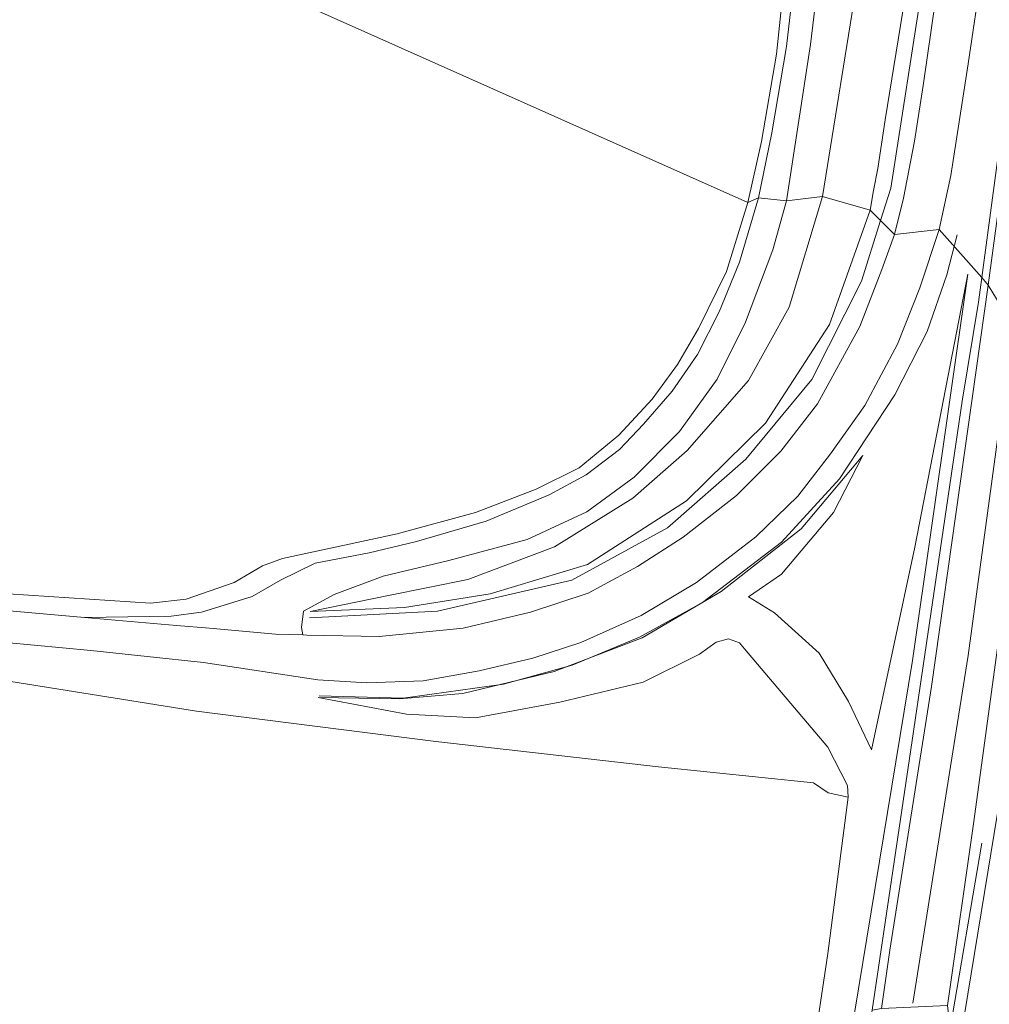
# Model space of a CAD drawing. Extents: x 176032 to 190000, y 318229 to 352878.
# Tile 59 of 184: x 176924 to 177009, y 320250 to 320336. Entities that reach past the tile are written whole.
import ezdxf

# ---------------------------------------------------------------- set-up
doc = ezdxf.new("R2010")
doc.units = 0
for name, color, linetype, lineweight in [('af-bs-haag', 253, 'haag', 18), ('bp-b5-grasland', 253, 'Continuous', 18), ('gw-bs-kruinlijn', 253, 'Continuous', 18), ('gw-bs-teenlijn', 253, 'Continuous', 18), ('og-b5-grond_ingericht', 253, 'Continuous', 18), ('og-bs-terreinafscheiding', 7, 'Continuous', 18), ('vh-b5-verh_soort', 253, 'Continuous', 18), ('wm-bs-schrikhek', 253, 'Continuous', 18)]:
    doc.layers.add(name, color=color, linetype=linetype, lineweight=lineweight)
doc.layers.add('viewports', color=7, linetype='Continuous')
doc.linetypes.add('haag', pattern='A,7,-1.5,[1,RTW.shx,S=0.75,R=45,X=0,Y=0],-1.5', length=10)

# ---------------------------------------------------------------- blocks, each defined once
blk = doc.blocks.new('x-ref dtb totaal grijs')
at = {"layer": 'af-bs-haag'}
for points in [[(177000.476, 320321.414, 47.611), (177003.342, 320339.764, 48.101), (177006.042, 320356.974, 48.656), (177009.005, 320376.589, 49.19), (177010.864, 320390.689, 49.902), (177011.15, 320392.324, 49.902), (177011.698, 320394.206, 49.902), (177013.431, 320399.115, 50.075), (177018.737, 320414.808, 50.353), (177023.478, 320427.48, 50.826), (177024.15, 320430.081, 50.817), (177024.712, 320432.369, 50.817), (177025.683, 320438.894, 51.026), (177027.245, 320450.723, 51.299), (177029.447, 320465.849, 51.655)], [(177008.209, 320311.378, 48.023), (177008.499, 320313.538, 47.804), (177011.356, 320334.814, 48.409), (177014.892, 320360.394, 49.216), (177017.399, 320378.954, 49.62), (177019.641, 320395.386, 50.162)], [(177000.476, 320321.414, 47.611), (176999.583, 320318.573, 46.932), (176997.906, 320313.236, 47.41), (176993.516, 320304.556, 46.947), (176987.719, 320297.545, 46.566), (176980.818, 320291.512, 46.35), (176972.377, 320286.891, 45.961), (176960.526, 320284.159, 45.528), (176949.265, 320283.575, 45.268)], [(176998.672, 320247.974, 47.105), (176998.83, 320249.029, 46.91), (177002.377, 320272.777, 47.19), (177006.774, 320302.667, 47.748), (177008.209, 320311.378, 48.023)], [(177005.314, 320245.078, 47.239), (177005.708, 320247.387, 47.023), (177008.497, 320263.734, 47.268)]]:
    blk.add_polyline3d(points, dxfattribs=at)
at = {"layer": 'bp-b5-grasland'}
for points in [[(176992.722, 320346.42, 44.508), (176991.293, 320333.889, 44.308), (176989.995, 320326.294, 44.586), (176988.833, 320320.561, 44.569), (176987.89, 320320.156, 44.604), (176989.095, 320325.527, 44.564), (176990.4, 320333.211, 44.434), (176992.018, 320348.656, 44.413)], [(177005.875, 320347.968, 48.439), (177003.348, 320330.454, 47.706), (177002.572, 320325.567, 47.606), (177001.596, 320320.537, 47.537), (177000.825, 320317.333, 47.467), (176999.583, 320318.573, 46.932), (176998.664, 320319.491, 46.536), (176998.976, 320321.22, 46.626), (176999.344, 320323.149, 46.882), (177000.002, 320327.427, 47.19), (177001.94, 320339.392, 48.04)], [(176997.61, 320340.223, 44.504), (176994.456, 320320.687, 44.682), (176991.293, 320320.31, 44.569), (176993.422, 320334.084, 44.385), (176994.682, 320344.569, 44.629)], [(177001.94, 320339.392, 48.04), (177000.002, 320327.427, 47.19), (176999.344, 320323.149, 46.882), (176998.976, 320321.22, 46.626), (176998.664, 320319.491, 46.536), (176994.456, 320320.687, 44.682), (176997.61, 320340.223, 44.504)], [(176913.698, 320286.265, 45.091), (176935.252, 320284.876, 45.052), (176938.389, 320285.204, 45.052), (176942.616, 320286.685, 45.052), (176945.105, 320288.161, 45.047), (176946.872, 320288.785, 44.93), (176956.985, 320290.98, 44.857), (176963.873, 320292.852, 44.762), (176969.24, 320294.892, 44.762), (176973.016, 320296.795, 44.753), (176976.529, 320299.651, 44.727), (176979.441, 320302.842, 44.727), (176981.697, 320305.896, 44.727), (176983.538, 320309.068, 44.727), (176985.993, 320314.067, 44.718), (176987.89, 320320.156, 44.604), (176988.833, 320320.561, 44.569), (176987.16, 320314.915, 44.684), (176985.355, 320310.539, 44.74), (176983.44, 320306.777, 44.736), (176981.231, 320303.528, 44.736), (176978.685, 320300.623, 44.74), (176976.577, 320298.387, 44.736), (176973.636, 320296.183, 44.736), (176970.38, 320294.399, 44.783), (176964.838, 320292.095, 44.818), (176958.674, 320290.292, 44.904), (176954.525, 320289.303, 44.969), (176949.762, 320288.386, 45.013), (176946.71, 320286.888, 45.193), (176944.198, 320285.443, 45.291), (176939.733, 320284.07, 45.242), (176937.064, 320283.729, 45.266), (176929.418, 320283.611, 45.207), (176900.239, 320286.177, 45.199)], [(176997.274, 320248.762, 46.694), (177002.394, 320279.819, 47.185), (177007.287, 320313.831, 47.999), (177002.592, 320289.812, 47.047), (176998.783, 320271.941, 45.93), (176996.77, 320276.195, 46.194), (176994.17, 320280.458, 46.194), (176990.225, 320284.005, 46.151), (176987.958, 320285.412, 46.077), (176990.84, 320287.409, 46.289), (176995.442, 320292.858, 46.683), (176998.012, 320297.875, 47.151), (176992.587, 320291.421, 46.852), (176985.524, 320285.878, 46.471), (176978.567, 320281.821, 46.32), (176970.808, 320278.839, 46.108), (176962.772, 320276.916, 45.796), (176957.188, 320276.438, 45.714), (176950.033, 320276.557, 45.394), (176957.791, 320275.098, 45.45), (176963.898, 320274.753, 45.168), (176971.328, 320276.133, 45.091), (176978.654, 320277.898, 44.943), (176983.627, 320280.379, 44.9), (176985.103, 320281.421, 44.917), (176986.19, 320281.726, 44.917), (176987.147, 320281.359, 44.917), (176987.594, 320280.854, 44.917), (176994.933, 320272.171, 44.913), (176996.663, 320268.811, 44.913), (176996.731, 320267.784, 44.913), (176994.952, 320268.157, 44.605), (176993.665, 320269.052, 44.605), (176980, 320270.452, 44.875), (176960.4, 320272.684, 44.989), (176939.285, 320275.347, 45.063), (176918.501, 320278.679, 45.12)], [(176919.954, 320281.647, 45.168), (176929.998, 320280.688, 45.19), (176939.914, 320279.647, 45.246), (176949.982, 320278.123, 45.32), (176954.298, 320277.836, 45.454), (176959.279, 320278.011, 45.571), (176964.216, 320278.902, 45.792), (176968.924, 320280.01, 45.952), (176973.157, 320281.389, 46.103), (176978.475, 320283.792, 46.307), (176983.358, 320286.699, 46.484), (176988.58, 320290.7, 46.662), (176992.285, 320294.276, 46.865), (176995.182, 320298.01, 46.991), (176998.184, 320302.267, 47.164), (177001.088, 320307.677, 47.428), (177003.05, 320312.631, 47.649), (177004.742, 320317.776, 47.732), (177008.499, 320313.538, 47.804), (177008.209, 320311.378, 48.023), (177006.774, 320302.667, 47.748), (177002.377, 320272.777, 47.19), (176998.83, 320249.029, 46.91)], [(176993.565, 320244.799, 45.022), (176994.95, 320253.998, 44.995), (176996.731, 320267.784, 44.913), (176996.663, 320268.811, 44.913), (176994.933, 320272.171, 44.913), (176987.594, 320280.854, 44.917), (176987.147, 320281.359, 44.917), (176986.19, 320281.726, 44.917), (176985.103, 320281.421, 44.917), (176983.627, 320280.379, 44.9), (176978.654, 320277.898, 44.943), (176971.328, 320276.133, 45.091), (176963.898, 320274.753, 45.168), (176957.791, 320275.098, 45.45), (176950.033, 320276.557, 45.394), (176957.188, 320276.438, 45.714), (176962.772, 320276.916, 45.796), (176970.808, 320278.839, 46.108), (176978.567, 320281.821, 46.32), (176985.524, 320285.878, 46.471), (176992.587, 320291.421, 46.852), (176998.012, 320297.875, 47.151), (176995.442, 320292.858, 46.683), (176990.84, 320287.409, 46.289), (176987.958, 320285.412, 46.077), (176990.225, 320284.005, 46.151), (176994.17, 320280.458, 46.194), (176996.77, 320276.195, 46.194), (176998.783, 320271.941, 45.93), (177002.592, 320289.812, 47.047), (177007.287, 320313.831, 47.999), (177002.394, 320279.819, 47.185), (176997.274, 320248.762, 46.694)]]:
    blk.add_polyline3d(points, dxfattribs=at)
for points in [[(177004.742, 320317.776, 47.732), (177005.777, 320322.525, 47.823), (177007.3, 320332.38, 48.153), (177009.709, 320348.613, 48.4), (177011.464, 320360.836, 49.056), (177014.576, 320380.714, 49.724), (177015.926, 320388.716, 49.832), (177016.857, 320392.567, 50.036), (177017.138, 320393.719, 50.036), (177017.604, 320395.258, 50.123), (177018.103, 320396.372, 50.18), (177018.648, 320396.812, 50.193), (177019.319, 320397.087, 50.201), (177019.627, 320397.084, 50.232), (177020.085, 320396.348, 50.245), (177020.29, 320394.908, 50.132), (177017.716, 320375.334, 49.572), (177012.616, 320339.167, 48.73), (177009.075, 320312.888, 47.815), (177008.499, 320313.538, 47.804)], [(176949.316, 320284.123, 45.22), (176957.642, 320284.497, 45.549), (176965.185, 320285.689, 45.619), (176973.755, 320288.267, 46.082), (176982.48, 320293.878, 46.354), (176989.442, 320300.73, 46.528), (176995.093, 320309.398, 46.605), (176998.664, 320319.491, 46.536), (176999.583, 320318.573, 46.932), (177000.825, 320317.333, 47.467), (176999.699, 320314.249, 47.48), (176997.752, 320309.22, 47.146), (176994.012, 320302.413, 46.952), (176990.805, 320298.24, 46.787), (176986.88, 320294.357, 46.618), (176982.192, 320290.665, 46.445), (176978.165, 320288.099, 46.289), (176973.802, 320285.76, 46.064), (176968.74, 320284.066, 45.87), (176962.79, 320282.664, 45.623), (176955.405, 320281.918, 45.394), (176949.03, 320282.051, 45.268), (176948.676, 320282.063, 45.266), (176948.543, 320282.729, 45.354), (176948.735, 320284.175, 45.327), (176951.437, 320285.641, 45.388), (176955.756, 320287.255, 45.266), (176961.541, 320288.613, 45.151), (176968.434, 320290.481, 45.151), (176973.688, 320292.903, 44.941), (176977.88, 320295.964, 45.029), (176981.86, 320299.982, 45.07), (176985.18, 320304.596, 44.955), (176987.693, 320309.614, 44.731), (176990.078, 320315.972, 44.691), (176991.293, 320320.31, 44.569), (176994.456, 320320.687, 44.682), (176991.517, 320310.947, 44.762), (176987.935, 320304.467, 44.827), (176982.526, 320298.301, 44.788), (176977.742, 320294.102, 44.779), (176970.856, 320289.834, 44.809), (176963.21, 320286.936, 44.917), (176956.217, 320285.531, 45.108)], [(176998.664, 320319.491, 46.536), (176995.093, 320309.398, 46.605), (176989.442, 320300.73, 46.528), (176982.48, 320293.878, 46.354), (176973.755, 320288.267, 46.082), (176965.185, 320285.689, 45.619), (176957.642, 320284.497, 45.549), (176949.316, 320284.123, 45.22), (176956.217, 320285.531, 45.108), (176963.21, 320286.936, 44.917), (176970.856, 320289.834, 44.809), (176977.742, 320294.102, 44.779), (176982.526, 320298.301, 44.788), (176987.935, 320304.467, 44.827), (176991.517, 320310.947, 44.762), (176994.456, 320320.687, 44.682)], [(177009.075, 320312.888, 47.815), (177004.078, 320277.525, 47.519), (177000.408, 320254.288, 47.285), (176999.671, 320249.174, 47.027), (176998.83, 320249.029, 46.91), (177002.377, 320272.777, 47.19), (177006.774, 320302.667, 47.748), (177008.209, 320311.378, 48.023), (177008.499, 320313.538, 47.804)], [(177015.986, 320303.457, 47.012), (177006.12, 320243.437, 47.001), (177005.708, 320247.387, 47.023), (177005.494, 320249.438, 47.034), (177007.803, 320265.648, 47.354), (177013.304, 320305.931, 47.967), (177014.487, 320304.854, 47.901)], [(177020.796, 320302.583, 45.142), (177015.197, 320274.029, 45.19), (177009.569, 320244.531, 45.256), (177006.12, 320243.437, 47.001), (177015.986, 320303.457, 47.012)]]:
    blk.add_polyline3d(points, close=True, dxfattribs=at)
at = {"layer": 'gw-bs-kruinlijn'}
for points in [[(176998.664, 320319.491, 46.536), (176998.976, 320321.22, 46.626), (176999.344, 320323.149, 46.882), (177000.002, 320327.427, 47.19), (177001.94, 320339.392, 48.04), (177005.173, 320361.367, 48.431), (177008.412, 320384.046, 49.268)], [(176949.316, 320284.123, 45.22), (176957.642, 320284.497, 45.549), (176965.185, 320285.689, 45.619), (176973.755, 320288.267, 46.082), (176982.48, 320293.878, 46.354), (176989.442, 320300.73, 46.528), (176995.093, 320309.398, 46.605), (176998.664, 320319.491, 46.536)], [(176997.274, 320248.762, 46.694), (177002.394, 320279.819, 47.185), (177007.287, 320313.831, 47.999)], [(177002.429, 320249.627, 47.346), (177007.295, 320280.264, 47.462), (177011.124, 320308.367, 48.129)], [(177015.986, 320303.457, 47.012), (177006.12, 320243.437, 47.001)], [(176998.012, 320297.875, 47.151), (176992.587, 320291.421, 46.852), (176985.524, 320285.878, 46.471), (176978.567, 320281.821, 46.32), (176970.808, 320278.839, 46.108), (176962.772, 320276.916, 45.796), (176957.188, 320276.438, 45.714), (176950.033, 320276.557, 45.394)], [(176998.783, 320271.941, 45.93), (176996.77, 320276.195, 46.194), (176994.17, 320280.458, 46.194), (176990.225, 320284.005, 46.151), (176987.958, 320285.412, 46.077)]]:
    blk.add_polyline3d(points, dxfattribs=at)
at = {"layer": 'gw-bs-teenlijn'}
for points in [[(176994.456, 320320.687, 44.682), (176997.61, 320340.223, 44.504), (176999.577, 320364.275, 44.577), (177000.75, 320386.861, 44.63), (177001.033, 320392.62, 44.617), (177001.488, 320396.289, 44.617), (177002.067, 320400.051, 44.617), (177004.069, 320406.546, 44.617), (177007.672, 320417.412, 44.638), (177011.815, 320428.811, 44.669), (177012.226, 320430.635, 44.664), (177012.893, 320433.365, 44.664), (177013.368, 320436.295, 44.664), (177013.456, 320443.493, 44.742), (177016.305, 320471.296, 44.556)], [(176949.316, 320284.123, 45.22), (176956.217, 320285.531, 45.108), (176963.21, 320286.936, 44.917), (176970.856, 320289.834, 44.809), (176977.742, 320294.102, 44.779), (176982.526, 320298.301, 44.788), (176987.935, 320304.467, 44.827), (176991.517, 320310.947, 44.762), (176994.456, 320320.687, 44.682)], [(177007.287, 320313.831, 47.999), (177002.592, 320289.812, 47.047), (176998.783, 320271.941, 45.93)], [(176987.958, 320285.412, 46.077), (176990.84, 320287.409, 46.289), (176995.442, 320292.858, 46.683), (176998.012, 320297.875, 47.151)], [(176950.033, 320276.557, 45.394), (176957.791, 320275.098, 45.45), (176963.898, 320274.753, 45.168), (176971.328, 320276.133, 45.091), (176978.654, 320277.898, 44.943), (176983.627, 320280.379, 44.9), (176985.103, 320281.421, 44.917), (176986.19, 320281.726, 44.917), (176987.147, 320281.359, 44.917), (176987.594, 320280.854, 44.917), (176994.933, 320272.171, 44.913), (176996.663, 320268.811, 44.913), (176996.731, 320267.784, 44.913), (176994.95, 320253.998, 44.995), (176993.565, 320244.799, 45.022)]]:
    blk.add_polyline3d(points, dxfattribs=at)
at = {"layer": 'og-b5-grond_ingericht'}
for points in [[(177007.654, 320458.74, 44.374), (177006.88, 320448.63, 44.391), (177006.115, 320440.913, 44.443), (177005.096, 320435.312, 44.491), (177003.609, 320428.615, 44.469), (177002.578, 320424.639, 44.469), (177000.942, 320419.16, 44.469), (176997.991, 320406.576, 44.525), (176996.704, 320400.581, 44.525), (176996.061, 320396.428, 44.525), (176995.518, 320391.855, 44.543), (176994.837, 320383.111, 44.525), (176993.442, 320364.864, 44.447), (176992.018, 320348.656, 44.413), (176990.4, 320333.211, 44.434), (176989.095, 320325.527, 44.564), (176987.89, 320320.156, 44.604), (176688.09, 320453.692, 44.786)], [(176688.09, 320453.692, 44.786), (176987.89, 320320.156, 44.604), (176985.993, 320314.067, 44.718), (176983.538, 320309.068, 44.727), (176981.697, 320305.896, 44.727), (176979.441, 320302.842, 44.727), (176976.529, 320299.651, 44.727), (176973.016, 320296.795, 44.753), (176969.24, 320294.892, 44.762), (176963.873, 320292.852, 44.762), (176956.985, 320290.98, 44.857), (176946.872, 320288.785, 44.93), (176945.105, 320288.161, 45.047), (176942.616, 320286.685, 45.052), (176938.389, 320285.204, 45.052), (176935.252, 320284.876, 45.052), (176913.698, 320286.265, 45.091)], [(176918.501, 320278.679, 45.12), (176939.285, 320275.347, 45.063), (176960.4, 320272.684, 44.989), (176980, 320270.452, 44.875), (176993.665, 320269.052, 44.605), (176994.952, 320268.157, 44.605), (176996.731, 320267.784, 44.913), (176994.95, 320253.998, 44.995), (176993.565, 320244.799, 45.022)]]:
    blk.add_polyline3d(points, dxfattribs=at)
at = {"layer": 'og-bs-terreinafscheiding'}
for points in [[(176988.833, 320320.561, 44.569), (176989.995, 320326.294, 44.586), (176991.293, 320333.889, 44.308), (176992.722, 320346.42, 44.508), (176994.237, 320364.288, 44.417), (176995.566, 320382.516, 44.473), (176996.108, 320391.397, 44.482), (176996.325, 320393.771, 44.456), (176996.839, 320397.342, 44.456), (176997.535, 320400.739, 44.456), (176998.594, 320406.199, 44.465), (176999.151, 320408.791, 44.482), (177000.5, 320414.536, 44.53), (177001.493, 320418.677, 44.33), (177002.942, 320423.337, 44.365), (177004.18, 320427.145, 44.356), (177005.354, 320431.346, 44.352), (177006.346, 320436.347, 44.313), (177007.154, 320441.934, 44.347), (177007.712, 320447.778, 44.365), (177008.277, 320454.853, 44.287)], [(177011.141, 320458.394, 44.345), (177010.113, 320445.293, 44.778), (177008.96, 320437.254, 44.683), (177006.764, 320427.343, 44.588), (177003.888, 320417.774, 44.656), (177001.309, 320408.267, 44.771), (176999.241, 320397.762, 44.805), (176998.065, 320385.851, 44.683), (176996.095, 320360.988, 44.642), (176994.682, 320344.569, 44.629), (176993.422, 320334.084, 44.385), (176991.293, 320320.31, 44.569)], [(176987.89, 320320.156, 44.604), (176989.095, 320325.527, 44.564), (176990.4, 320333.211, 44.434), (176992.018, 320348.656, 44.413), (176993.442, 320364.864, 44.447), (176994.837, 320383.111, 44.525), (176995.518, 320391.855, 44.543), (176996.061, 320396.428, 44.525), (176996.704, 320400.581, 44.525), (176997.991, 320406.576, 44.525), (177000.942, 320419.16, 44.469), (177002.578, 320424.639, 44.469), (177003.609, 320428.615, 44.469), (177005.096, 320435.312, 44.491), (177006.115, 320440.913, 44.443), (177006.88, 320448.63, 44.391), (177007.654, 320458.74, 44.374)], [(176697.164, 320376.458, 45.086), (176706.812, 320368.206, 45.164), (176717.96, 320358.421, 45.238), (176725.997, 320351.417, 45.233), (176732.875, 320345.631, 45.294), (176740.803, 320339.441, 45.333), (176748.441, 320333.608, 45.311), (176756.495, 320328.149, 45.32), (176766.216, 320322.036, 45.329), (176774.968, 320317.268, 45.268), (176784.469, 320312.671, 45.22), (176793.163, 320308.769, 45.086), (176803.026, 320304.87, 45.056), (176816.197, 320300.283, 45.065), (176828.35, 320296.836, 45.034), (176841.46, 320293.797, 44.978), (176857.053, 320290.936, 44.948), (176877.054, 320288.343, 45.03), (176900.239, 320286.177, 45.199), (176929.418, 320283.611, 45.207), (176937.52, 320282.905, 45.242), (176940.442, 320282.651, 45.246)], [(177004.742, 320317.776, 47.732), (177003.05, 320312.631, 47.649), (177001.088, 320307.677, 47.428), (176998.184, 320302.267, 47.164), (176995.182, 320298.01, 46.991), (176992.285, 320294.276, 46.865), (176988.58, 320290.7, 46.662), (176983.358, 320286.699, 46.484), (176978.475, 320283.792, 46.307), (176973.157, 320281.389, 46.103), (176968.924, 320280.01, 45.952), (176964.216, 320278.902, 45.792), (176959.279, 320278.011, 45.571), (176954.298, 320277.836, 45.454), (176949.982, 320278.123, 45.32), (176939.914, 320279.647, 45.246), (176929.998, 320280.688, 45.19), (176919.954, 320281.647, 45.168)], [(177000.825, 320317.333, 47.467), (177001.596, 320320.537, 47.537), (177002.572, 320325.567, 47.606), (177003.348, 320330.454, 47.706), (177005.875, 320347.968, 48.439), (177008.202, 320363.807, 49.195), (177011.614, 320385.892, 49.858), (177012.363, 320389.802, 49.95), (177012.739, 320391.965, 50.054), (177013.473, 320395.173, 50.075), (177013.756, 320396.43, 50.214), (177014.301, 320397.778, 50.171), (177018.239, 320408.657, 50.154), (177021.463, 320418.016, 50.509), (177024.515, 320427.087, 50.735), (177025.009, 320428.706, 50.897)], [(176987.89, 320320.156, 44.604), (176985.993, 320314.067, 44.718), (176983.538, 320309.068, 44.727), (176981.697, 320305.896, 44.727), (176979.441, 320302.842, 44.727), (176976.529, 320299.651, 44.727), (176973.016, 320296.795, 44.753), (176969.24, 320294.892, 44.762), (176963.873, 320292.852, 44.762), (176956.985, 320290.98, 44.857), (176946.872, 320288.785, 44.93), (176945.105, 320288.161, 45.047), (176942.616, 320286.685, 45.052), (176938.389, 320285.204, 45.052), (176935.252, 320284.876, 45.052), (176913.698, 320286.265, 45.091)], [(177004.742, 320317.776, 47.732), (177005.777, 320322.525, 47.823), (177007.3, 320332.38, 48.153), (177009.709, 320348.613, 48.4), (177011.464, 320360.836, 49.056), (177014.576, 320380.714, 49.724), (177015.926, 320388.716, 49.832), (177016.857, 320392.567, 50.036), (177017.138, 320393.719, 50.036), (177017.604, 320395.258, 50.123), (177018.103, 320396.372, 50.18), (177018.648, 320396.812, 50.193), (177019.319, 320397.087, 50.201), (177019.627, 320397.084, 50.232), (177020.085, 320396.348, 50.245), (177020.29, 320394.908, 50.132)], [(177009.075, 320312.888, 47.815), (177012.616, 320339.167, 48.73), (177017.716, 320375.334, 49.572), (177020.29, 320394.908, 50.132)], [(176988.833, 320320.561, 44.569), (176987.16, 320314.915, 44.684), (176985.355, 320310.539, 44.74), (176983.44, 320306.777, 44.736), (176981.231, 320303.528, 44.736), (176978.685, 320300.623, 44.74), (176976.577, 320298.387, 44.736), (176973.636, 320296.183, 44.736), (176970.38, 320294.399, 44.783), (176964.838, 320292.095, 44.818), (176958.674, 320290.292, 44.904), (176954.525, 320289.303, 44.969), (176949.762, 320288.386, 45.013)], [(176991.293, 320320.31, 44.569), (176990.078, 320315.972, 44.691), (176987.693, 320309.614, 44.731), (176985.18, 320304.596, 44.955), (176981.86, 320299.982, 45.07), (176977.88, 320295.964, 45.029), (176973.688, 320292.903, 44.941), (176968.434, 320290.481, 45.151), (176961.541, 320288.613, 45.151), (176955.756, 320287.255, 45.266), (176951.437, 320285.641, 45.388), (176948.735, 320284.175, 45.327), (176948.543, 320282.729, 45.354), (176948.676, 320282.063, 45.266)], [(176948.676, 320282.063, 45.266), (176949.03, 320282.051, 45.268), (176955.405, 320281.918, 45.394), (176962.79, 320282.664, 45.623), (176968.74, 320284.066, 45.87), (176973.802, 320285.76, 46.064), (176978.165, 320288.099, 46.289), (176982.192, 320290.665, 46.445), (176986.88, 320294.357, 46.618), (176990.805, 320298.24, 46.787), (176994.012, 320302.413, 46.952), (176997.752, 320309.22, 47.146), (176999.699, 320314.249, 47.48), (177000.825, 320317.333, 47.467)], [(177009.075, 320312.888, 47.815), (177004.078, 320277.525, 47.519), (177000.408, 320254.288, 47.285), (176999.671, 320249.174, 47.027)], [(177005.494, 320249.438, 47.034), (177007.803, 320265.648, 47.354), (177013.304, 320305.931, 47.967)], [(176949.762, 320288.386, 45.013), (176946.71, 320286.888, 45.193), (176944.198, 320285.443, 45.291), (176939.733, 320284.07, 45.242), (176937.064, 320283.729, 45.266), (176929.418, 320283.611, 45.207)], [(176940.442, 320282.651, 45.246), (176946.272, 320282.143, 45.255), (176948.676, 320282.063, 45.266)], [(176894.765, 320281.618, 44.891), (176918.501, 320278.679, 45.12), (176939.285, 320275.347, 45.063), (176960.4, 320272.684, 44.989), (176980, 320270.452, 44.875), (176993.665, 320269.052, 44.605), (176994.952, 320268.157, 44.605), (176996.731, 320267.784, 44.913)]]:
    blk.add_polyline3d(points, dxfattribs=at)
at = {"layer": 'vh-b5-verh_soort'}
for points in [[(177020.521, 320356.161, 49.164), (177017.412, 320335.198, 48.696), (177013.304, 320305.931, 47.967), (177009.075, 320312.888, 47.815), (177012.616, 320339.167, 48.73)], [(177009.709, 320348.613, 48.4), (177007.3, 320332.38, 48.153), (177005.777, 320322.525, 47.823), (177004.742, 320317.776, 47.732), (177000.825, 320317.333, 47.467), (177001.596, 320320.537, 47.537), (177002.572, 320325.567, 47.606), (177003.348, 320330.454, 47.706), (177005.875, 320347.968, 48.439)], [(176994.682, 320344.569, 44.629), (176993.422, 320334.084, 44.385), (176991.293, 320320.31, 44.569), (176988.833, 320320.561, 44.569), (176989.995, 320326.294, 44.586), (176991.293, 320333.889, 44.308), (176992.722, 320346.42, 44.508)], [(176900.239, 320286.177, 45.199), (176929.418, 320283.611, 45.207), (176937.52, 320282.905, 45.242), (176940.442, 320282.651, 45.246), (176946.272, 320282.143, 45.255), (176948.676, 320282.063, 45.266), (176949.03, 320282.051, 45.268), (176955.405, 320281.918, 45.394), (176962.79, 320282.664, 45.623), (176968.74, 320284.066, 45.87), (176973.802, 320285.76, 46.064), (176978.165, 320288.099, 46.289), (176982.192, 320290.665, 46.445), (176986.88, 320294.357, 46.618), (176990.805, 320298.24, 46.787), (176994.012, 320302.413, 46.952), (176997.752, 320309.22, 47.146), (176999.699, 320314.249, 47.48), (177000.825, 320317.333, 47.467), (177004.742, 320317.776, 47.732), (177003.05, 320312.631, 47.649), (177001.088, 320307.677, 47.428), (176998.184, 320302.267, 47.164), (176995.182, 320298.01, 46.991), (176992.285, 320294.276, 46.865), (176988.58, 320290.7, 46.662), (176983.358, 320286.699, 46.484), (176978.475, 320283.792, 46.307), (176973.157, 320281.389, 46.103), (176968.924, 320280.01, 45.952), (176964.216, 320278.902, 45.792), (176959.279, 320278.011, 45.571), (176954.298, 320277.836, 45.454), (176949.982, 320278.123, 45.32), (176939.914, 320279.647, 45.246), (176929.998, 320280.688, 45.19), (176919.954, 320281.647, 45.168)]]:
    blk.add_polyline3d(points, dxfattribs=at)
for points in [[(176991.293, 320320.31, 44.569), (176990.078, 320315.972, 44.691), (176987.693, 320309.614, 44.731), (176985.18, 320304.596, 44.955), (176981.86, 320299.982, 45.07), (176977.88, 320295.964, 45.029), (176973.688, 320292.903, 44.941), (176968.434, 320290.481, 45.151), (176961.541, 320288.613, 45.151), (176955.756, 320287.255, 45.266), (176951.437, 320285.641, 45.388), (176948.735, 320284.175, 45.327), (176948.543, 320282.729, 45.354), (176948.676, 320282.063, 45.266), (176946.272, 320282.143, 45.255), (176940.442, 320282.651, 45.246), (176937.52, 320282.905, 45.242), (176929.418, 320283.611, 45.207), (176937.064, 320283.729, 45.266), (176939.733, 320284.07, 45.242), (176944.198, 320285.443, 45.291), (176946.71, 320286.888, 45.193), (176949.762, 320288.386, 45.013), (176954.525, 320289.303, 44.969), (176958.674, 320290.292, 44.904), (176964.838, 320292.095, 44.818), (176970.38, 320294.399, 44.783), (176973.636, 320296.183, 44.736), (176976.577, 320298.387, 44.736), (176978.685, 320300.623, 44.74), (176981.231, 320303.528, 44.736), (176983.44, 320306.777, 44.736), (176985.355, 320310.539, 44.74), (176987.16, 320314.915, 44.684), (176988.833, 320320.561, 44.569)], [(177013.304, 320305.931, 47.967), (177007.803, 320265.648, 47.354), (177005.494, 320249.438, 47.034), (176999.671, 320249.174, 47.027), (177000.408, 320254.288, 47.285), (177004.078, 320277.525, 47.519), (177009.075, 320312.888, 47.815)]]:
    blk.add_polyline3d(points, close=True, dxfattribs=at)
at = {"layer": 'wm-bs-schrikhek'}
blk.add_polyline3d([(176950.099, 320276.703, 45.458), (176957.524, 320276.504, 45.701), (176966.339, 320277.735, 45.926), (176972.406, 320279.412, 46.056), (176978.325, 320281.86, 46.229), (176983.896, 320284.925, 46.415), (176990.862, 320290.248, 46.649), (176995.968, 320295.814, 46.943), (177000.85, 320303.216, 47.229), (177003.699, 320308.783, 47.432), (177005.439, 320313.771, 47.835), (177006.345, 320317.317, 47.822)], dxfattribs=at)

msp = doc.modelspace()

# ---------------------------------------------------------------- block references
at = {"layer": 'viewports'}
msp.add_blockref('x-ref dtb totaal grijs', (0, 0), dxfattribs=at)

doc.saveas('drawing.dxf')
